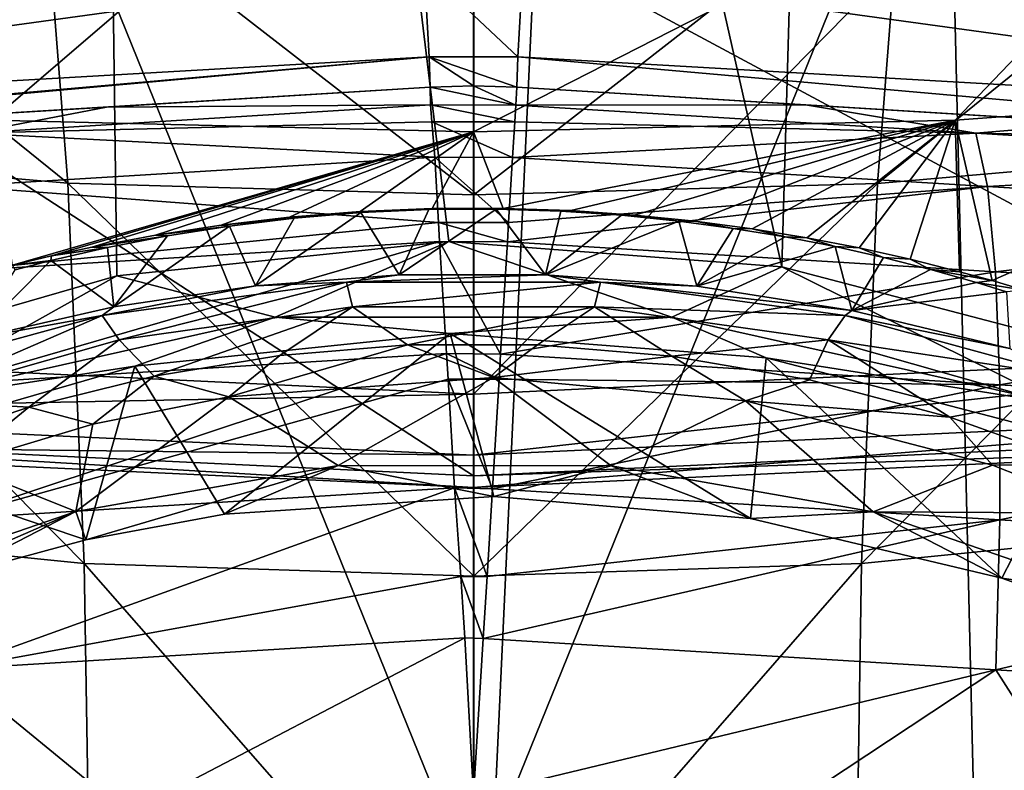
# Model space of a CAD drawing. Header units: metres. Extents: x -23 to 23, y -109 to 23.
# Tile 111 of 256: x -0.96 to 1.12, y -21.95 to -20.36. Entities that reach past the tile are written whole.
import ezdxf

# ---------------------------------------------------------------- set-up
doc = ezdxf.new("R2010")
doc.units = ezdxf.units.M
doc.layers.add('solid_509434', color=7, linetype='CONTINUOUS')
doc.layers.add('solid_509434_01', color=7, linetype='CONTINUOUS')

msp = doc.modelspace()

# ---------------------------------------------------------------- linework, layer by layer
at = {"layer": 'solid_509434'}
for points in [[(-0.840252, -14.276576, 160.36026), (-2.509394, -14.081482, 160.36026), (-1.431982, -21.099998, 160.186493)], [(-0.840252, -14.276576, 160.36026), (-1.431982, -21.099998, 160.186493), (-0.753977, -20.903948, 160.192734)], [(-0.840252, -14.276576, 160.36026), (-0.753977, -20.903948, 160.192734), (-0.051909, -20.831671, 160.195053)], [(-2.010303, -21.058611, 116), (-1.969267, -19.148891, 116), (-0.000003, -19.25, 116)], [(-2.010303, -21.058611, 116), (-0.000003, -19.25, 116), (0, -21.154348, 116)], [(-2.033856, -20.500084, 129.534592), (-1.94582, -19.606241, 155.2547), (0, -19.701834, 155.2547)], [(-1.018154, -20.575006, 129.534592), (-2.033856, -20.500084, 129.534592), (0, -19.701834, 155.2547)], [(0, -20.6, 129.534592), (-1.018154, -20.575006, 129.534592), (0, -19.701834, 155.2547)], [(-1.002301, -19.724287, 116), (-1.060662, -22.174212, 116), (0, -22.200001, 116)], [(1.002301, -19.724287, 116), (-1.002301, -19.724287, 116), (0, -22.200001, 116)], [(-1.788383, -19.95644, 75.221855), (-0.85691, -20.708607, 75.968132), (-0.910533, -20.025131, 75.065498)], [(-1.788383, -19.95644, 75.221855), (-1.687282, -20.636459, 76.103333), (-0.85691, -20.708607, 75.968132)], [(-0.103973, -20.25453, 91.938477), (-2.436207, -20.575733, 92.244926), (-2.4286, -20.362595, 91.827881)], [(-0.103973, -20.25453, 91.938477), (-0.093955, -20.441412, 92.335487), (-2.436207, -20.575733, 92.244926)], [(0.093955, -20.441412, 92.335487), (-0.093955, -20.441412, 92.335487), (-0.103973, -20.25453, 91.938477)], [(-0.093955, -20.441412, 92.335487), (-2.316322, -20.641672, 92.713837), (-2.451869, -20.649963, 92.707382)], [(-0.093955, -20.441412, 92.335487), (-2.451869, -20.649963, 92.707382), (-2.436207, -20.575733, 92.244926)], [(-0.093955, -20.441412, 92.335487), (-0.091573, -20.5056, 92.769676), (-2.316322, -20.641672, 92.713837)], [(0.093955, -20.441412, 92.335487), (0.091573, -20.5056, 92.769676), (-0.093955, -20.441412, 92.335487)], [(0, -20.502804, 92.769997), (-0.091573, -20.5056, 92.769676), (-0.093955, -20.441412, 92.335487)], [(-9.627608, -21.08885, 92.852386), (-0.091573, -20.5056, 92.769676), (-0.091573, -20.5056, 101.369965)], [(-9.560416, -21.08474, 93.354836), (-9.627608, -21.08885, 92.852386), (-0.091573, -20.5056, 101.369965)], [(-9.627608, -21.08885, 92.852386), (-2.316322, -20.641672, 92.713837), (-0.091573, -20.5056, 92.769676)], [(-9.468672, -21.079128, 93.828598), (-9.560416, -21.08474, 93.354836), (-0.091573, -20.5056, 101.369965)], [(-9.226768, -21.064333, 94.723869), (-9.468672, -21.079128, 93.828598), (-0.091573, -20.5056, 101.369965)], [(-8.905333, -21.044674, 95.574333), (-9.226768, -21.064333, 94.723869), (-0.091573, -20.5056, 101.369965)], [(-8.485172, -21.018976, 96.430084), (-8.905333, -21.044674, 95.574333), (-0.091573, -20.5056, 101.369965)], [(-8.224777, -21.00305, 96.867111), (-8.485172, -21.018976, 96.430084), (-0.091573, -20.5056, 101.369965)], [(-7.931353, -20.985102, 97.31134), (-8.224777, -21.00305, 96.867111), (-0.091573, -20.5056, 101.369965)], [(-7.596072, -20.964596, 97.75592), (-7.931353, -20.985102, 97.31134), (-0.091573, -20.5056, 101.369965)], [(-7.214849, -20.941278, 98.203217), (-7.596072, -20.964596, 97.75592), (-0.091573, -20.5056, 101.369965)], [(-6.790384, -20.915318, 98.647346), (-7.214849, -20.941278, 98.203217), (-0.091573, -20.5056, 101.369965)], [(-6.321751, -20.886654, 99.071693), (-6.790384, -20.915318, 98.647346), (-0.091573, -20.5056, 101.369965)], [(-5.805921, -20.855104, 99.48214), (-6.321751, -20.886654, 99.071693), (-0.091573, -20.5056, 101.369965)], [(-5.254264, -20.821365, 99.863846), (-5.805921, -20.855104, 99.48214), (-0.091573, -20.5056, 101.369965)], [(-4.672757, -20.785797, 100.20533), (-5.254264, -20.821365, 99.863846), (-0.091573, -20.5056, 101.369965)], [(-4.059587, -20.748295, 100.511169), (-4.672757, -20.785797, 100.20533), (-0.091573, -20.5056, 101.369965)], [(-3.429309, -20.709745, 100.771454), (-4.059587, -20.748295, 100.511169), (-0.091573, -20.5056, 101.369965)], [(-2.781067, -20.670097, 100.985428), (-3.429309, -20.709745, 100.771454), (-0.091573, -20.5056, 101.369965)], [(-2.118725, -20.629587, 101.153404), (-2.781067, -20.670097, 100.985428), (-0.091573, -20.5056, 101.369965)], [(-1.45096, -20.588745, 101.273163), (-2.118725, -20.629587, 101.153404), (-0.091573, -20.5056, 101.369965)], [(-0.775453, -20.547428, 101.345291), (-1.45096, -20.588745, 101.273163), (-0.091573, -20.5056, 101.369965)], [(-0.090949, -20.542795, 101.70182), (-0.775453, -20.547428, 101.345291), (-0.091573, -20.5056, 101.369965)], [(0, -20.502804, 92.769997), (-0.091573, -20.5056, 101.369965), (-0.091573, -20.5056, 92.769676)], [(0.000034, -20.502804, 101.370003), (0.089319, -20.543108, 101.703636), (-0.091573, -20.5056, 101.369965)], [(0.000034, -20.502804, 101.370003), (-0.091573, -20.5056, 101.369965), (0, -20.502804, 92.769997)], [(-1.062052, -20.602262, 101.65419), (-1.45096, -20.588745, 101.273163), (-0.775453, -20.547428, 101.345291)], [(-1.062052, -20.602262, 101.65419), (-0.775453, -20.547428, 101.345291), (-0.090949, -20.542795, 101.70182)], [(-1.062052, -20.602262, 101.65419), (-0.090949, -20.542795, 101.70182), (-0.087924, -20.578901, 101.833435)], [(-0.090949, -20.542795, 101.70182), (0.087148, -20.578873, 101.833496), (-0.087924, -20.578901, 101.833435)], [(-1.062052, -20.602262, 101.65419), (-0.087924, -20.578901, 101.833435), (-0.081983, -20.653107, 102.019302)], [(-0.97412, -20.881689, 127.369843), (-1.018154, -20.575006, 129.534592), (0, -20.6, 129.534592)], [(-0.087924, -20.578901, 101.833435), (0.082584, -20.653925, 102.020927), (-0.081983, -20.653107, 102.019302)], [(-1.062052, -20.602262, 101.65419), (-0.081983, -20.653107, 102.019302), (-1.086395, -20.714689, 101.970131)], [(-0.891906, -20.861937, 127.536186), (-0.97412, -20.881689, 127.369843), (0, -20.6, 129.534592)], [(-0.806235, -20.843321, 127.693153), (-0.891906, -20.861937, 127.536186), (0, -20.6, 129.534592)], [(-0.672061, -20.818033, 127.906586), (-0.806235, -20.843321, 127.693153), (0, -20.6, 129.534592)], [(-0.53316, -20.79682, 128.085876), (-0.672061, -20.818033, 127.906586), (0, -20.6, 129.534592)], [(-0.388981, -20.780037, 128.227844), (-0.53316, -20.79682, 128.085876), (0, -20.6, 129.534592)], [(-0.239355, -20.768251, 128.327682), (-0.388981, -20.780037, 128.227844), (0, -20.6, 129.534592)], [(-0.087321, -20.762074, 128.380081), (-0.239355, -20.768251, 128.327682), (0, -20.6, 129.534592)], [(0.06244, -20.761593, 128.38414), (-0.087321, -20.762074, 128.380081), (0, -20.6, 129.534592)], [(-1.687282, -20.636459, 76.103333), (-0.822527, -21.512678, 76.766289), (-0.85691, -20.708607, 75.968132)], [(-1.687282, -20.636459, 76.103333), (-1.624016, -21.432102, 76.886032), (-0.822527, -21.512678, 76.766289)], [(-1.086395, -20.714689, 101.970131), (-0.081983, -20.653107, 102.019302), (-0.07382, -20.791491, 102.251633)], [(-0.081983, -20.653107, 102.019302), (0.07421, -20.791519, 102.25164), (-0.07382, -20.791491, 102.251633)], [(-1.086395, -20.714689, 101.970131), (-0.07382, -20.791491, 102.251633), (-1.103388, -20.894726, 102.253586)], [(-0.094176, -20.764177, 128.353683), (-0.239355, -20.768251, 128.327682), (-0.087321, -20.762074, 128.380081)], [(-0.238083, -20.770622, 128.297012), (-0.239355, -20.768251, 128.327682), (-0.094176, -20.764177, 128.353683)], [(-0.238083, -20.770622, 128.297012), (-0.094176, -20.764177, 128.353683), (-0.157249, -20.902359, 120.546043)], [(0.048224, -20.763296, 128.361404), (0.151921, -20.902166, 120.546028), (-0.157249, -20.902359, 120.546043)], [(-0.094176, -20.764177, 128.353683), (0.048224, -20.763296, 128.361404), (-0.157249, -20.902359, 120.546043)], [(-0.379174, -20.782387, 128.193756), (-0.53316, -20.79682, 128.085876), (-0.388981, -20.780037, 128.227844)], [(-0.515429, -20.79891, 128.048874), (-0.53316, -20.79682, 128.085876), (-0.379174, -20.782387, 128.193756)], [(-0.515429, -20.79891, 128.048874), (-0.379174, -20.782387, 128.193756), (-0.460829, -20.925138, 120.509949)], [(-0.238083, -20.770622, 128.297012), (-0.157249, -20.902359, 120.546043), (-0.460829, -20.925138, 120.509949)], [(-0.379174, -20.782387, 128.193756), (-0.238083, -20.770622, 128.297012), (-0.460829, -20.925138, 120.509949)], [(-0.238083, -20.770622, 128.297012), (-0.388981, -20.780037, 128.227844), (-0.239355, -20.768251, 128.327682)], [(-0.379174, -20.782387, 128.193756), (-0.388981, -20.780037, 128.227844), (-0.238083, -20.770622, 128.297012)], [(-0.07382, -20.791491, 102.251633), (-0.071566, -20.831381, 102.304153), (-1.103388, -20.894726, 102.253586)], [(-0.515429, -20.79891, 128.048874), (-0.460829, -20.925138, 120.509949), (-0.759978, -20.969837, 120.439163)], [(-0.646864, -20.819717, 127.866524), (-0.515429, -20.79891, 128.048874), (-0.759978, -20.969837, 120.439163)], [(-0.515429, -20.79891, 128.048874), (-0.672061, -20.818033, 127.906586), (-0.53316, -20.79682, 128.085876)], [(-0.646864, -20.819717, 127.866524), (-0.672061, -20.818033, 127.906586), (-0.515429, -20.79891, 128.048874)], [(-0.07382, -20.791491, 102.251633), (0.071714, -20.832525, 102.30558), (-0.071566, -20.831381, 102.304153)], [(-0.646864, -20.819717, 127.866524), (-0.806235, -20.843321, 127.693153), (-0.672061, -20.818033, 127.906586)], [(-0.773307, -20.84432, 127.651207), (-0.806235, -20.843321, 127.693153), (-0.646864, -20.819717, 127.866524)], [(-0.773307, -20.84432, 127.651207), (-0.646864, -20.819717, 127.866524), (-0.759978, -20.969837, 120.439163)], [(-0.071566, -20.831381, 102.304153), (-0.056828, -21.068541, 102.542145), (-1.112175, -21.133326, 102.490311)], [(-1.103388, -20.894726, 102.253586), (-0.071566, -20.831381, 102.304153), (-1.112175, -21.133326, 102.490311)], [(-0.893211, -20.871881, 127.410431), (-0.891906, -20.861937, 127.536186), (-0.773307, -20.84432, 127.651207)], [(-0.893211, -20.871881, 127.410431), (-0.773307, -20.84432, 127.651207), (-0.759978, -20.969837, 120.439163)], [(-0.773307, -20.84432, 127.651207), (-0.891906, -20.861937, 127.536186), (-0.806235, -20.843321, 127.693153)], [(-0.41922, -20.991358, 160.134949), (-0.051909, -20.831671, 160.195053), (-0.753977, -20.903948, 160.192734)], [(-0.41922, -20.991358, 160.134949), (0.419133, -20.991348, 160.134949), (-0.051909, -20.831671, 160.195053)], [(-0.071566, -20.831381, 102.304153), (0.057248, -21.069958, 102.543251), (-0.056828, -21.068541, 102.542145)], [(0.419133, -20.991348, 160.134949), (0.651321, -20.885391, 160.193329), (-0.051909, -20.831671, 160.195053)], [(-0.893211, -20.871881, 127.410431), (-0.97412, -20.881689, 127.369843), (-0.891906, -20.861937, 127.536186)], [(-0.893211, -20.871881, 127.410431), (-0.759978, -20.969837, 120.439163), (-1.057891, -21.037067, 120.331436)], [(-0.9687, -20.891392, 127.23999), (-0.893211, -20.871881, 127.410431), (-1.057891, -21.037067, 120.331436)], [(-0.9687, -20.891392, 127.23999), (-0.97412, -20.881689, 127.369843), (-0.893211, -20.871881, 127.410431)], [(-1.237171, -21.174921, 160.12883), (-0.753977, -20.903948, 160.192734), (-1.431982, -21.099998, 160.186493)], [(-1.237171, -21.174921, 160.12883), (-0.41922, -20.991358, 160.134949), (-0.753977, -20.903948, 160.192734)], [(-0.268125, -20.917276, 120.479904), (-0.460829, -20.925138, 120.509949), (-0.157249, -20.902359, 120.546043)], [(-0.784862, -20.987787, 120.360115), (-0.460829, -20.925138, 120.509949), (-0.268125, -20.917276, 120.479904)], [(-0.784862, -20.987787, 120.360115), (-0.268125, -20.917276, 120.479904), (-0.748604, -21.039629, 120.282402)], [(-0.784862, -20.987787, 120.360115), (-0.759978, -20.969837, 120.439163), (-0.460829, -20.925138, 120.509949)], [(-0.268125, -20.917276, 120.479904), (-0.255323, -20.969563, 120.395386), (-0.748604, -21.039629, 120.282402)], [(-0.268125, -20.917276, 120.479904), (0.268619, -20.917316, 120.479836), (-0.255323, -20.969563, 120.395386)], [(0.268619, -20.917316, 120.479836), (0.255797, -20.969603, 120.395325), (-0.255323, -20.969563, 120.395386)], [(-0.784862, -20.987787, 120.360115), (-1.057891, -21.037067, 120.331436), (-0.759978, -20.969837, 120.439163)], [(-0.748604, -21.039629, 120.282402), (-0.255323, -20.969563, 120.395386), (-0.674973, -21.116308, 120.255226)], [(-0.255323, -20.969563, 120.395386), (-0.409442, -21.07262, 120.322289), (-0.674973, -21.116308, 120.255226)], [(-0.255323, -20.969563, 120.395386), (-0.139661, -21.050276, 120.356331), (-0.409442, -21.07262, 120.322289)], [(-0.255323, -20.969563, 120.395386), (0.255797, -20.969603, 120.395325), (-0.139661, -21.050276, 120.356331)], [(0.255797, -20.969603, 120.395325), (0.134959, -21.050306, 120.356567), (-0.139661, -21.050276, 120.356331)], [(-1.251386, -21.115622, 120.140381), (-1.057891, -21.037067, 120.331436), (-0.784862, -20.987787, 120.360115)], [(-1.251386, -21.115622, 120.140381), (-0.784862, -20.987787, 120.360115), (-1.196748, -21.167139, 120.074036)], [(-1.237171, -21.174921, 160.12883), (-0.715617, -21.094875, 159.994522), (-0.41922, -20.991358, 160.134949)], [(-0.784862, -20.987787, 120.360115), (-0.748604, -21.039629, 120.282402), (-1.196748, -21.167139, 120.074036)], [(-0.41922, -20.991358, 160.134949), (-0.715617, -21.094875, 159.994522), (-0.049268, -21.026262, 159.996872)], [(-0.049268, -21.026262, 159.996872), (-0.715617, -21.094875, 159.994522), (-0.526145, -21.40797, 120.470963)], [(-1.196748, -21.167139, 120.074036), (-0.748604, -21.039629, 120.282402), (-0.939693, -21.182085, 120.15332)], [(-0.748604, -21.039629, 120.282402), (-0.674973, -21.116308, 120.255226), (-0.939693, -21.182085, 120.15332)], [(-0.139661, -21.050276, 120.356331), (0.042352, -21.118883, 120.341286), (-0.516669, -21.159687, 120.279991)], [(-0.409442, -21.07262, 120.322289), (-0.139661, -21.050276, 120.356331), (-0.516669, -21.159687, 120.279991)], [(-1.963753, -21.19227, 116.046921), (-2.010303, -21.058611, 116), (0, -21.154348, 116)], [(-0.056828, -21.068541, 102.542145), (-0.053711, -21.122717, 102.583488), (-1.112315, -21.418503, 102.668427)], [(-1.112175, -21.133326, 102.490311), (-0.056828, -21.068541, 102.542145), (-1.112315, -21.418503, 102.668427)], [(-0.674973, -21.116308, 120.255226), (-0.409442, -21.07262, 120.322289), (-0.516669, -21.159687, 120.279991)], [(-0.056828, -21.068541, 102.542145), (0.05403, -21.122742, 102.583496), (-0.053711, -21.122717, 102.583488)], [(-0.715617, -21.094875, 159.994522), (-1.359131, -21.280989, 159.988205), (-0.819372, -21.462309, 120.377022)], [(-1.237171, -21.174921, 160.12883), (-1.359131, -21.280989, 159.988205), (-0.715617, -21.094875, 159.994522)], [(-0.715617, -21.094875, 159.994522), (-0.819372, -21.462309, 120.377022), (-0.526145, -21.40797, 120.470963)], [(-0.939693, -21.182085, 120.15332), (-0.674973, -21.116308, 120.255226), (-0.804558, -21.217651, 120.19059)], [(-0.674973, -21.116308, 120.255226), (-0.516669, -21.159687, 120.279991), (-0.804558, -21.217651, 120.19059)], [(-0.053711, -21.122717, 102.583488), (-0.039958, -21.352695, 102.721207), (-1.112315, -21.418503, 102.668427)], [(-0.053711, -21.122717, 102.583488), (0.039914, -21.354284, 102.72197), (-0.039958, -21.352695, 102.721207)], [(0, -21.28306, 116.046921), (-1.963753, -21.19227, 116.046921), (0, -21.154348, 116)], [(-0.840341, -21.402287, 120.215736), (-0.804558, -21.217651, 120.19059), (-0.516669, -21.159687, 120.279991)], [(-0.285693, -21.305386, 120.358505), (-0.840341, -21.402287, 120.215736), (-0.516669, -21.159687, 120.279991)], [(-1.196748, -21.167139, 120.074036), (-0.939693, -21.182085, 120.15332), (-1.201632, -21.270081, 120.014938)], [(-1.201632, -21.270081, 120.014938), (-0.939693, -21.182085, 120.15332), (-1.088134, -21.3029, 120.059959)], [(-0.939693, -21.182085, 120.15332), (-0.804558, -21.217651, 120.19059), (-1.088134, -21.3029, 120.059959)], [(-1.970061, -21.260345, 116.165947), (-1.963753, -21.19227, 116.046921), (0, -21.28306, 116.046921)], [(1.963753, -21.19227, 116.046921), (0, -21.351427, 116.165947), (0, -21.28306, 116.046921)], [(-0.840341, -21.402287, 120.215736), (-1.088134, -21.3029, 120.059959), (-0.804558, -21.217651, 120.19059)], [(0, -21.351427, 116.165947), (0, -21.327036, 116.300888), (-2.027261, -21.230465, 116.300888)], [(0, -21.351427, 116.165947), (-2.027261, -21.230465, 116.300888), (-1.970061, -21.260345, 116.165947)], [(0, -21.351427, 116.165947), (-1.970061, -21.260345, 116.165947), (0, -21.28306, 116.046921)], [(1.970061, -21.260345, 116.165947), (0, -21.327036, 116.300888), (0, -21.351427, 116.165947)], [(-1.359131, -21.280989, 159.988205), (-1.108018, -21.540346, 120.237961), (-0.819372, -21.462309, 120.377022)], [(-0.840341, -21.402287, 120.215736), (-1.339451, -21.574194, 119.953362), (-1.088134, -21.3029, 120.059959)], [(-0.285693, -21.305386, 120.358505), (-0.819372, -21.462309, 120.377022), (-0.840341, -21.402287, 120.215736)], [(-0.285693, -21.305386, 120.358505), (-0.526145, -21.40797, 120.470963), (-0.819372, -21.462309, 120.377022)], [(-0.285693, -21.305386, 120.358505), (0.043206, -21.370556, 120.536156), (-0.526145, -21.40797, 120.470963)], [(0.290894, -21.305861, 120.357811), (0.043206, -21.370556, 120.536156), (-0.285693, -21.305386, 120.358505)], [(-1.112315, -21.418503, 102.668427), (-0.039958, -21.352695, 102.721207), (-1.103804, -21.735926, 102.778976)], [(-0.039958, -21.352695, 102.721207), (-0.027064, -21.540089, 102.796593), (-1.103804, -21.735926, 102.778976)], [(-0.039958, -21.352695, 102.721207), (0.028582, -21.540121, 102.79657), (-0.027064, -21.540089, 102.796593)], [(-0.840341, -21.402287, 120.215736), (-1.108018, -21.540346, 120.237961), (-1.371477, -21.634163, 120.07148)], [(-0.840341, -21.402287, 120.215736), (-1.371477, -21.634163, 120.07148), (-1.339451, -21.574194, 119.953362)], [(-0.840341, -21.402287, 120.215736), (-0.819372, -21.462309, 120.377022), (-1.108018, -21.540346, 120.237961)], [(-1.624016, -21.432102, 76.886032), (-0.808073, -22.421179, 77.443924), (-0.822527, -21.512678, 76.766289)], [(-1.624016, -21.432102, 76.886032), (-1.599828, -22.32773, 77.554558), (-0.808073, -22.421179, 77.443924)], [(-0.027064, -21.540089, 102.796593), (-0.01833, -21.669508, 102.83239), (-1.103804, -21.735926, 102.778976)], [(-0.027064, -21.540089, 102.796593), (0.020587, -21.671213, 102.832748), (-0.01833, -21.669508, 102.83239)], [(-1.103804, -21.735926, 102.778976), (-0.01833, -21.669508, 102.83239), (-0.730287, -22.041683, 102.845894)], [(-0.01833, -21.669508, 102.83239), (0.000354, -22.002804, 102.870003), (-0.730287, -22.041683, 102.845894)], [(-1.103804, -21.735926, 102.778976), (-0.730287, -22.041683, 102.845894), (-1.458138, -22.080114, 102.773575)]]:
    msp.add_3dface(points, dxfattribs=at)
at = {"layer": 'solid_509434_01'}
for points in [[(-1.068158, -22.974649), (-1.068158, 22.974649), (0, 23)], [(0, -23), (-1.068158, -22.974649), (0, 23)], [(2.128254, 22.900986), (0, -23), (0, 23)], [(2.128254, 22.900986), (2.128254, -22.900986), (0, -23)], [(2.509394, -14.081482, 160.36026), (0.840252, -14.276576, 160.36026), (2.068081, -21.415894, 160.176529)], [(-0.840252, -14.276576, 160.36026), (-0.051909, -20.831671, 160.195053), (0.651321, -20.885391, 160.193329)], [(0.840252, -14.276576, 160.36026), (-0.840252, -14.276576, 160.36026), (0.651321, -20.885391, 160.193329)], [(0.840252, -14.276576, 160.36026), (0.651321, -20.885391, 160.193329), (1.337436, -21.064611, 160.187622)], [(0.840252, -14.276576, 160.36026), (1.337436, -21.064611, 160.187622), (2.068081, -21.415894, 160.176529)], [(0, -21.154348, 116), (-0.000003, -19.25, 116), (1.969261, -19.148891, 116)], [(2.010324, -21.058607, 116), (0, -21.154348, 116), (1.969261, -19.148891, 116)], [(2.98904, -19.522087, 116), (1.002301, -19.724287, 116), (2.11306, -22.099003, 116)], [(0, -20.6, 129.534592), (0, -19.701834, 155.2547), (1.94582, -19.606241, 155.2547)], [(1.018154, -20.575006, 129.534592), (0, -20.6, 129.534592), (1.94582, -19.606241, 155.2547)], [(2.033856, -20.500084, 129.534592), (1.018154, -20.575006, 129.534592), (1.94582, -19.606241, 155.2547)], [(1.002301, -19.724287, 116), (0, -22.200001, 116), (1.060625, -22.174217, 116)], [(1.002301, -19.724287, 116), (1.060625, -22.174217, 116), (2.11306, -22.099003, 116)], [(2.428614, -20.362597, 91.827881), (0.103973, -20.254532, 91.938477), (0.12077, -19.960957, 91.612633)], [(2.432465, -20.031498, 91.496574), (2.428614, -20.362597, 91.827881), (0.12077, -19.960957, 91.612633)], [(0.854168, -20.708645, 75.967628), (1.682497, -20.636597, 76.10218), (1.783477, -19.956707, 75.220802)], [(0.907613, -20.025208, 75.06501), (0.854168, -20.708645, 75.967628), (1.783477, -19.956707, 75.220802)], [(-0.910533, -20.025131, 75.065498), (0.000644, -20.732811, 75.922119), (0.000514, -20.048365, 75.012314)], [(-0.910533, -20.025131, 75.065498), (-0.85691, -20.708607, 75.968132), (0.000644, -20.732811, 75.922119)], [(0.907613, -20.025208, 75.06501), (0.000514, -20.048365, 75.012314), (0.000644, -20.732811, 75.922119)], [(0.907613, -20.025208, 75.06501), (0.000644, -20.732811, 75.922119), (0.854168, -20.708645, 75.967628)], [(-1.974189, -20.044273, 118.138596), (-2.027261, -21.230465, 116.300888), (0, -21.327036, 116.300888)], [(-1.974189, -20.044273, 118.138596), (0, -21.327036, 116.300888), (0, -20.141258, 118.138596)], [(2.027257, -21.230467, 116.300888), (1.974189, -20.044273, 118.138596), (0, -20.141258, 118.138596)], [(0, -21.327036, 116.300888), (2.027257, -21.230467, 116.300888), (0, -20.141258, 118.138596)], [(0.093955, -20.441412, 92.335487), (-0.103973, -20.25453, 91.938477), (0.103973, -20.254532, 91.938477)], [(2.436221, -20.575733, 92.244919), (0.093955, -20.441412, 92.335487), (0.103973, -20.254532, 91.938477)], [(2.428614, -20.362597, 91.827881), (2.436221, -20.575733, 92.244919), (0.103973, -20.254532, 91.938477)], [(0, -20.502804, 92.769997), (-0.093955, -20.441412, 92.335487), (0.091573, -20.5056, 92.769676)], [(0.093955, -20.441412, 92.335487), (2.45608, -20.650221, 92.707253), (0.091573, -20.5056, 92.769676)], [(2.436221, -20.575733, 92.244919), (2.45608, -20.650221, 92.707253), (0.093955, -20.441412, 92.335487)], [(-0.090949, -20.542795, 101.70182), (-0.091573, -20.5056, 101.369965), (0.089319, -20.543108, 101.703636)], [(0.000034, -20.502804, 101.370003), (0, -20.502804, 92.769997), (0.091573, -20.5056, 92.769676)], [(0.000034, -20.502804, 101.370003), (0.091573, -20.5056, 92.769676), (0.091573, -20.5056, 101.368523)], [(0.000034, -20.502804, 101.370003), (0.091573, -20.5056, 101.368523), (0.089319, -20.543108, 101.703636)], [(0.089319, -20.543108, 101.703636), (0.091573, -20.5056, 101.368523), (0.701414, -20.5429, 101.353584)], [(0.091573, -20.5056, 92.769676), (0.701414, -20.5429, 101.353584), (0.091573, -20.5056, 101.368523)], [(0.091573, -20.5056, 92.769676), (1.3231, -20.580925, 101.292267), (0.701414, -20.5429, 101.353584)], [(0.091573, -20.5056, 92.769676), (1.958161, -20.619766, 101.184639), (1.3231, -20.580925, 101.292267)], [(0.091573, -20.5056, 92.769676), (2.612224, -20.659771, 101.030983), (1.958161, -20.619766, 101.184639)], [(0.091573, -20.5056, 92.769676), (3.264236, -20.69965, 100.830238), (2.612224, -20.659771, 101.030983)], [(0.091573, -20.5056, 92.769676), (3.902046, -20.738659, 100.579369), (3.264236, -20.69965, 100.830238)], [(0.091573, -20.5056, 92.769676), (4.529816, -20.777056, 100.280396), (3.902046, -20.738659, 100.579369)], [(0.091573, -20.5056, 92.769676), (5.125848, -20.813511, 99.943977), (4.529816, -20.777056, 100.280396)], [(0.091573, -20.5056, 92.769676), (5.691172, -20.848087, 99.565498), (5.125848, -20.813511, 99.943977)], [(0.091573, -20.5056, 92.769676), (6.220568, -20.880466, 99.156616), (5.691172, -20.848087, 99.565498)], [(0.091573, -20.5056, 92.769676), (6.701788, -20.909899, 98.732529), (6.220568, -20.880466, 99.156616)], [(0.091573, -20.5056, 92.769676), (7.138124, -20.936586, 98.287201), (6.701788, -20.909899, 98.732529)], [(0.091573, -20.5056, 92.769676), (7.530304, -20.960573, 97.837616), (7.138124, -20.936586, 98.287201)], [(0.091573, -20.5056, 92.769676), (7.875513, -20.981688, 97.389633), (7.530304, -20.960573, 97.837616)], [(0.091573, -20.5056, 92.769676), (8.177913, -21.000183, 96.941071), (7.875513, -20.981688, 97.389633)], [(0.091573, -20.5056, 92.769676), (8.446299, -21.016598, 96.499435), (8.177913, -21.000183, 96.941071)], [(0.091573, -20.5056, 92.769676), (8.677549, -21.030741, 96.06559), (8.446299, -21.016598, 96.499435)], [(0.091573, -20.5056, 92.769676), (8.879545, -21.043097, 95.633453), (8.677549, -21.030741, 96.06559)], [(0.091573, -20.5056, 92.769676), (9.211312, -21.063389, 94.771408), (8.879545, -21.043097, 95.633453)], [(0.091573, -20.5056, 92.769676), (9.461154, -21.078669, 93.862778), (9.211312, -21.063389, 94.771408)], [(0.091573, -20.5056, 92.769676), (9.55595, -21.084467, 93.381531), (9.461154, -21.078669, 93.862778)], [(0.091573, -20.5056, 92.769676), (9.625391, -21.088715, 92.870872), (9.55595, -21.084467, 93.381531)], [(0.091573, -20.5056, 92.769676), (2.45608, -20.650221, 92.707253), (9.625391, -21.088715, 92.870872)], [(1.095826, -20.914333, 127.095314), (1.018154, -20.575006, 129.534592), (2.033856, -20.500084, 129.534592)], [(1.1636, -20.934313, 126.927551), (1.095826, -20.914333, 127.095314), (2.033856, -20.500084, 129.534592)], [(-0.090949, -20.542795, 101.70182), (0.089319, -20.543108, 101.703636), (0.087148, -20.578873, 101.833496)], [(0.087148, -20.578873, 101.833496), (0.089319, -20.543108, 101.703636), (1.061964, -20.602631, 101.655487)], [(1.061964, -20.602631, 101.655487), (0.089319, -20.543108, 101.703636), (0.701414, -20.5429, 101.353584)], [(1.061964, -20.602631, 101.655487), (0.701414, -20.5429, 101.353584), (1.3231, -20.580925, 101.292267)], [(-0.087924, -20.578901, 101.833435), (0.087148, -20.578873, 101.833496), (0.082584, -20.653925, 102.020927)], [(0.06244, -20.761593, 128.38414), (0, -20.6, 129.534592), (1.018154, -20.575006, 129.534592)], [(0.205523, -20.76635, 128.343765), (0.06244, -20.761593, 128.38414), (1.018154, -20.575006, 129.534592)], [(0.082584, -20.653925, 102.020927), (0.087148, -20.578873, 101.833496), (1.061964, -20.602631, 101.655487)], [(0.340283, -20.775574, 128.26564), (0.205523, -20.76635, 128.343765), (1.018154, -20.575006, 129.534592)], [(0.467568, -20.788523, 128.156036), (0.340283, -20.775574, 128.26564), (1.018154, -20.575006, 129.534592)], [(0.588698, -20.804691, 128.019302), (0.467568, -20.788523, 128.156036), (1.018154, -20.575006, 129.534592)], [(0.704388, -20.823681, 127.858879), (0.588698, -20.804691, 128.019302), (1.018154, -20.575006, 129.534592)], [(0.815401, -20.845205, 127.677238), (0.704388, -20.823681, 127.858879), (1.018154, -20.575006, 129.534592)], [(0.922727, -20.869135, 127.475555), (0.815401, -20.845205, 127.677238), (1.018154, -20.575006, 129.534592)], [(1.027283, -20.895449, 127.254074), (0.922727, -20.869135, 127.475555), (1.018154, -20.575006, 129.534592)], [(1.095826, -20.914333, 127.095314), (1.027283, -20.895449, 127.254074), (1.018154, -20.575006, 129.534592)], [(1.061964, -20.602631, 101.655487), (1.3231, -20.580925, 101.292267), (1.958161, -20.619766, 101.184639)], [(1.086348, -20.715412, 101.971298), (0.082584, -20.653925, 102.020927), (1.061964, -20.602631, 101.655487)], [(2.02566, -20.661572, 101.512421), (1.061964, -20.602631, 101.655487), (1.958161, -20.619766, 101.184639)], [(1.086348, -20.715412, 101.971298), (1.061964, -20.602631, 101.655487), (2.02566, -20.661572, 101.512421)], [(0.820033, -21.512671, 76.76577), (1.619444, -21.432091, 76.884796), (1.682497, -20.636597, 76.10218)], [(0.854168, -20.708645, 75.967628), (0.820033, -21.512671, 76.76577), (1.682497, -20.636597, 76.10218)], [(-0.081983, -20.653107, 102.019302), (0.082584, -20.653925, 102.020927), (0.07421, -20.791519, 102.25164)], [(0.07421, -20.791519, 102.25164), (0.082584, -20.653925, 102.020927), (1.086348, -20.715412, 101.971298)], [(2.080499, -20.776217, 101.82373), (1.086348, -20.715412, 101.971298), (2.02566, -20.661572, 101.512421)], [(-0.85691, -20.708607, 75.968132), (0.00076, -21.539474, 76.725555), (0.000644, -20.732811, 75.922119)], [(-0.85691, -20.708607, 75.968132), (-0.822527, -21.512678, 76.766289), (0.00076, -21.539474, 76.725555)], [(0.854168, -20.708645, 75.967628), (0.000644, -20.732811, 75.922119), (0.00076, -21.539474, 76.725555)], [(0.854168, -20.708645, 75.967628), (0.00076, -21.539474, 76.725555), (0.820033, -21.512671, 76.76577)], [(0.071714, -20.832525, 102.30558), (0.07421, -20.791519, 102.25164), (1.086348, -20.715412, 101.971298)], [(1.103382, -20.895765, 102.254555), (0.071714, -20.832525, 102.30558), (1.086348, -20.715412, 101.971298)], [(1.103382, -20.895765, 102.254555), (1.086348, -20.715412, 101.971298), (2.080499, -20.776217, 101.82373)], [(-0.094176, -20.764177, 128.353683), (-0.087321, -20.762074, 128.380081), (0.048224, -20.763296, 128.361404)], [(0.048224, -20.763296, 128.361404), (-0.087321, -20.762074, 128.380081), (0.06244, -20.761593, 128.38414)], [(0.048224, -20.763296, 128.361404), (0.06244, -20.761593, 128.38414), (0.184469, -20.767567, 128.323914)], [(0.048224, -20.763296, 128.361404), (0.184469, -20.767567, 128.323914), (0.151921, -20.902166, 120.546028)], [(0.184469, -20.767567, 128.323914), (0.06244, -20.761593, 128.38414), (0.205523, -20.76635, 128.343765)], [(0.184469, -20.767567, 128.323914), (0.205523, -20.76635, 128.343765), (0.312706, -20.776169, 128.248352)], [(0.312706, -20.776169, 128.248352), (0.205523, -20.76635, 128.343765), (0.340283, -20.775574, 128.26564)], [(0.184469, -20.767567, 128.323914), (0.312706, -20.776169, 128.248352), (0.151921, -20.902166, 120.546028)], [(0.312706, -20.776169, 128.248352), (0.433823, -20.788401, 128.141022), (0.151921, -20.902166, 120.546028)], [(0.312706, -20.776169, 128.248352), (0.340283, -20.775574, 128.26564), (0.433823, -20.788401, 128.141022)], [(0.433823, -20.788401, 128.141022), (0.340283, -20.775574, 128.26564), (0.467568, -20.788523, 128.156036)], [(2.12485, -20.958241, 102.102959), (1.103382, -20.895765, 102.254555), (2.080499, -20.776217, 101.82373)], [(-0.07382, -20.791491, 102.251633), (0.07421, -20.791519, 102.25164), (0.071714, -20.832525, 102.30558)], [(0.433823, -20.788401, 128.141022), (0.471867, -20.92639, 120.508018), (0.151921, -20.902166, 120.546028)], [(0.433823, -20.788401, 128.141022), (0.467568, -20.788523, 128.156036), (0.549, -20.803766, 128.006271)], [(0.433823, -20.788401, 128.141022), (0.549, -20.803766, 128.006271), (0.471867, -20.92639, 120.508018)], [(0.549, -20.803766, 128.006271), (0.467568, -20.788523, 128.156036), (0.588698, -20.804691, 128.019302)], [(0.549, -20.803766, 128.006271), (0.658965, -20.821877, 127.847641), (0.471867, -20.92639, 120.508018)], [(0.549, -20.803766, 128.006271), (0.588698, -20.804691, 128.019302), (0.658965, -20.821877, 127.847641)], [(0.658965, -20.821877, 127.847641), (0.588698, -20.804691, 128.019302), (0.704388, -20.823681, 127.858879)], [(0.658965, -20.821877, 127.847641), (0.764471, -20.842453, 127.66758), (0.471867, -20.92639, 120.508018)], [(0.658965, -20.821877, 127.847641), (0.704388, -20.823681, 127.858879), (0.764471, -20.842453, 127.66758)], [(0.764471, -20.842453, 127.66758), (0.704388, -20.823681, 127.858879), (0.815401, -20.845205, 127.677238)], [(-0.071566, -20.831381, 102.304153), (0.071714, -20.832525, 102.30558), (0.057248, -21.069958, 102.543251)], [(0.057248, -21.069958, 102.543251), (0.071714, -20.832525, 102.30558), (1.103382, -20.895765, 102.254555)], [(0.764471, -20.842453, 127.66758), (0.799493, -20.977448, 120.426094), (0.471867, -20.92639, 120.508018)], [(0.764471, -20.842453, 127.66758), (0.815401, -20.845205, 127.677238), (0.866401, -20.865358, 127.467354)], [(0.764471, -20.842453, 127.66758), (0.866401, -20.865358, 127.467354), (0.799493, -20.977448, 120.426094)], [(0.866401, -20.865358, 127.467354), (0.815401, -20.845205, 127.677238), (0.922727, -20.869135, 127.475555)], [(0.866401, -20.865358, 127.467354), (0.965613, -20.890558, 127.247337), (0.799493, -20.977448, 120.426094)], [(0.866401, -20.865358, 127.467354), (0.922727, -20.869135, 127.475555), (0.965613, -20.890558, 127.247337)], [(0.965613, -20.890558, 127.247337), (0.922727, -20.869135, 127.475555), (1.027283, -20.895449, 127.254074)], [(0.419133, -20.991348, 160.134949), (1.23709, -21.174894, 160.12883), (0.651321, -20.885391, 160.193329)], [(1.23709, -21.174894, 160.12883), (1.337436, -21.064611, 160.187622), (0.651321, -20.885391, 160.193329)], [(0.965613, -20.890558, 127.247337), (1.062814, -20.918085, 127.007339), (0.799493, -20.977448, 120.426094)], [(0.965613, -20.890558, 127.247337), (1.027283, -20.895449, 127.254074), (1.095826, -20.914333, 127.095314)], [(0.965613, -20.890558, 127.247337), (1.095826, -20.914333, 127.095314), (1.062814, -20.918085, 127.007339)], [(-0.268125, -20.917276, 120.479904), (-0.157249, -20.902359, 120.546043), (0.151921, -20.902166, 120.546028)], [(-0.268125, -20.917276, 120.479904), (0.151921, -20.902166, 120.546028), (0.268619, -20.917316, 120.479836)], [(1.112215, -21.134628, 102.49102), (0.057248, -21.069958, 102.543251), (1.103382, -20.895765, 102.254555)], [(0.268619, -20.917316, 120.479836), (0.151921, -20.902166, 120.546028), (0.471867, -20.92639, 120.508018)], [(1.112215, -21.134628, 102.49102), (1.103382, -20.895765, 102.254555), (2.12485, -20.958241, 102.102959)], [(0.268619, -20.917316, 120.479836), (0.78551, -20.987909, 120.359894), (0.255797, -20.969603, 120.395325)], [(0.268619, -20.917316, 120.479836), (0.471867, -20.92639, 120.508018), (0.799493, -20.977448, 120.426094)], [(0.268619, -20.917316, 120.479836), (0.799493, -20.977448, 120.426094), (0.78551, -20.987909, 120.359894)], [(1.062814, -20.918085, 127.007339), (1.126758, -20.937756, 126.836037), (0.799493, -20.977448, 120.426094)], [(1.062814, -20.918085, 127.007339), (1.095826, -20.914333, 127.095314), (1.1636, -20.934313, 126.927551)], [(1.062814, -20.918085, 127.007339), (1.1636, -20.934313, 126.927551), (1.126758, -20.937756, 126.836037)], [(1.126758, -20.937756, 126.836037), (1.133136, -21.057779, 120.29715), (0.799493, -20.977448, 120.426094)], [(0.255797, -20.969603, 120.395325), (0.419039, -21.073896, 120.320435), (0.134959, -21.050306, 120.356567)], [(0.255797, -20.969603, 120.395325), (0.749226, -21.039755, 120.282196), (0.419039, -21.073896, 120.320435)], [(0.78551, -20.987909, 120.359894), (0.749226, -21.039755, 120.282196), (0.255797, -20.969603, 120.395325)], [(2.156485, -21.198498, 102.336052), (1.112215, -21.134628, 102.49102), (2.12485, -20.958241, 102.102959)], [(-0.41922, -20.991358, 160.134949), (-0.049268, -21.026262, 159.996872), (0.419133, -20.991348, 160.134949)], [(0.419133, -20.991348, 160.134949), (-0.049268, -21.026262, 159.996872), (0.618184, -21.077259, 159.995117)], [(0.419133, -20.991348, 160.134949), (0.618184, -21.077259, 159.995117), (1.23709, -21.174894, 160.12883)], [(0.78551, -20.987909, 120.359894), (1.252186, -21.115881, 120.139923), (0.749226, -21.039755, 120.282196)], [(0.78551, -20.987909, 120.359894), (0.799493, -20.977448, 120.426094), (1.133136, -21.057779, 120.29715)], [(0.78551, -20.987909, 120.359894), (1.133136, -21.057779, 120.29715), (1.252186, -21.115881, 120.139923)], [(-0.049268, -21.026262, 159.996872), (-0.526145, -21.40797, 120.470963), (0.043206, -21.370556, 120.536156)], [(-0.049268, -21.026262, 159.996872), (0.043206, -21.370556, 120.536156), (0.585333, -21.416971, 120.456017)], [(0.618184, -21.077259, 159.995117), (-0.049268, -21.026262, 159.996872), (0.585333, -21.416971, 120.456017)], [(-0.139661, -21.050276, 120.356331), (0.134959, -21.050306, 120.356567), (0.042352, -21.118883, 120.341286)], [(0.134959, -21.050306, 120.356567), (0.419039, -21.073896, 120.320435), (0.042352, -21.118883, 120.341286)], [(0.749226, -21.039755, 120.282196), (0.710392, -21.124382, 120.243515), (0.419039, -21.073896, 120.320435)], [(0.749226, -21.039755, 120.282196), (1.006499, -21.203087, 120.121521), (0.710392, -21.124382, 120.243515)], [(0.749226, -21.039755, 120.282196), (1.197518, -21.167402, 120.073601), (1.006499, -21.203087, 120.121521)], [(1.252186, -21.115881, 120.139923), (1.197518, -21.167402, 120.073601), (0.749226, -21.039755, 120.282196)], [(-0.056828, -21.068541, 102.542145), (0.057248, -21.069958, 102.543251), (0.05403, -21.122742, 102.583496)], [(0, -21.28306, 116.046921), (0, -21.154348, 116), (2.010324, -21.058607, 116)], [(1.963753, -21.19227, 116.046921), (0, -21.28306, 116.046921), (2.010324, -21.058607, 116)], [(0.419039, -21.073896, 120.320435), (0.574751, -21.16881, 120.265373), (0.042352, -21.118883, 120.341286)], [(0.05403, -21.122742, 102.583496), (0.057248, -21.069958, 102.543251), (1.112215, -21.134628, 102.49102)], [(0.419039, -21.073896, 120.320435), (0.710392, -21.124382, 120.243515), (0.574751, -21.16881, 120.265373)], [(0.618184, -21.077259, 159.995117), (0.585333, -21.416971, 120.456017), (1.116843, -21.543119, 120.234322)], [(1.269395, -21.247395, 159.989334), (0.618184, -21.077259, 159.995117), (1.116843, -21.543119, 120.234322)], [(1.23709, -21.174894, 160.12883), (0.618184, -21.077259, 159.995117), (1.269395, -21.247395, 159.989334)], [(-0.285693, -21.305386, 120.358505), (-0.516669, -21.159687, 120.279991), (0.042352, -21.118883, 120.341286)], [(0.290894, -21.305861, 120.357811), (-0.285693, -21.305386, 120.358505), (0.042352, -21.118883, 120.341286)], [(0.290894, -21.305861, 120.357811), (0.042352, -21.118883, 120.341286), (0.574751, -21.16881, 120.265373)], [(-0.053711, -21.122717, 102.583488), (0.05403, -21.122742, 102.583496), (0.039914, -21.354284, 102.72197)], [(0.039914, -21.354284, 102.72197), (0.05403, -21.122742, 102.583496), (1.112215, -21.134628, 102.49102)], [(1.112401, -21.42, 102.668816), (0.039914, -21.354284, 102.72197), (1.112215, -21.134628, 102.49102)], [(0.710392, -21.124382, 120.243515), (1.006499, -21.203087, 120.121521), (0.574751, -21.16881, 120.265373)], [(1.112401, -21.42, 102.668816), (1.112215, -21.134628, 102.49102), (2.156485, -21.198498, 102.336052)], [(0.844938, -21.403509, 120.213898), (0.290894, -21.305861, 120.357811), (0.574751, -21.16881, 120.265373)], [(1.006499, -21.203087, 120.121521), (1.096761, -21.3048, 120.055588), (0.574751, -21.16881, 120.265373)], [(0.844938, -21.403509, 120.213898), (0.574751, -21.16881, 120.265373), (1.096761, -21.3048, 120.055588)], [(1.197518, -21.167402, 120.073601), (1.281291, -21.301773, 119.964714), (1.006499, -21.203087, 120.121521)], [(1.970061, -21.260345, 116.165947), (0, -21.351427, 116.165947), (1.963753, -21.19227, 116.046921)], [(1.006499, -21.203087, 120.121521), (1.281291, -21.301773, 119.964714), (1.096761, -21.3048, 120.055588)], [(2.173815, -21.484919, 102.511314), (1.112401, -21.42, 102.668816), (2.156485, -21.198498, 102.336052)], [(1.970061, -21.260345, 116.165947), (2.027257, -21.230467, 116.300888), (0, -21.327036, 116.300888)], [(1.269395, -21.247395, 159.989334), (1.116843, -21.543119, 120.234322), (1.378342, -21.636917, 120.066116)], [(0.290894, -21.305861, 120.357811), (0.585333, -21.416971, 120.456017), (0.043206, -21.370556, 120.536156)], [(0.844938, -21.403509, 120.213898), (0.585333, -21.416971, 120.456017), (0.290894, -21.305861, 120.357811)], [(0.844938, -21.403509, 120.213898), (1.096761, -21.3048, 120.055588), (1.353131, -21.405907, 119.896225)], [(1.281291, -21.301773, 119.964714), (1.353131, -21.405907, 119.896225), (1.096761, -21.3048, 120.055588)], [(-0.039958, -21.352695, 102.721207), (0.039914, -21.354284, 102.72197), (0.028582, -21.540121, 102.79657)], [(0.028582, -21.540121, 102.79657), (0.039914, -21.354284, 102.72197), (1.112401, -21.42, 102.668816)], [(0.844938, -21.403509, 120.213898), (1.116843, -21.543119, 120.234322), (0.585333, -21.416971, 120.456017)], [(1.343416, -21.575905, 119.950684), (1.116843, -21.543119, 120.234322), (0.844938, -21.403509, 120.213898)], [(1.343416, -21.575905, 119.950684), (0.844938, -21.403509, 120.213898), (1.353131, -21.405907, 119.896225)], [(0.020587, -21.671213, 102.832748), (0.028582, -21.540121, 102.79657), (1.112401, -21.42, 102.668816)], [(1.103929, -21.737543, 102.779007), (0.020587, -21.671213, 102.832748), (1.112401, -21.42, 102.668816)], [(0.805893, -22.421118, 77.443398), (1.595558, -22.327551, 77.553268), (1.619444, -21.432091, 76.884796)], [(0.820033, -21.512671, 76.76577), (0.805893, -22.421118, 77.443398), (1.619444, -21.432091, 76.884796)], [(1.103929, -21.737543, 102.779007), (1.112401, -21.42, 102.668816), (2.173815, -21.484919, 102.511314)], [(2.175968, -21.80311, 102.619934), (1.103929, -21.737543, 102.779007), (2.173815, -21.484919, 102.511314)], [(-0.822527, -21.512678, 76.766289), (0.00086, -22.452021, 77.406342), (0.00076, -21.539474, 76.725555)], [(-0.822527, -21.512678, 76.766289), (-0.808073, -22.421179, 77.443924), (0.00086, -22.452021, 77.406342)], [(0.820033, -21.512671, 76.76577), (0.00076, -21.539474, 76.725555), (0.00086, -22.452021, 77.406342)], [(0.820033, -21.512671, 76.76577), (0.00086, -22.452021, 77.406342), (0.805893, -22.421118, 77.443398)], [(-0.027064, -21.540089, 102.796593), (0.028582, -21.540121, 102.79657), (0.020587, -21.671213, 102.832748)], [(1.343416, -21.575905, 119.950684), (1.378342, -21.636917, 120.066116), (1.116843, -21.543119, 120.234322)], [(-0.01833, -21.669508, 102.83239), (0.020587, -21.671213, 102.832748), (0.000354, -22.002804, 102.870003)], [(1.103929, -21.737543, 102.779007), (0.000354, -22.002804, 102.870003), (0.020587, -21.671213, 102.832748)], [(1.103929, -21.737543, 102.779007), (0.650513, -22.03742, 102.850624), (0.000354, -22.002804, 102.870003)], [(1.103929, -21.737543, 102.779007), (1.317985, -22.072668, 102.790764), (0.650513, -22.03742, 102.850624)], [(2.175968, -21.80311, 102.619934), (1.317985, -22.072668, 102.790764), (1.103929, -21.737543, 102.779007)]]:
    msp.add_3dface(points, dxfattribs=at)

doc.saveas('drawing.dxf')
